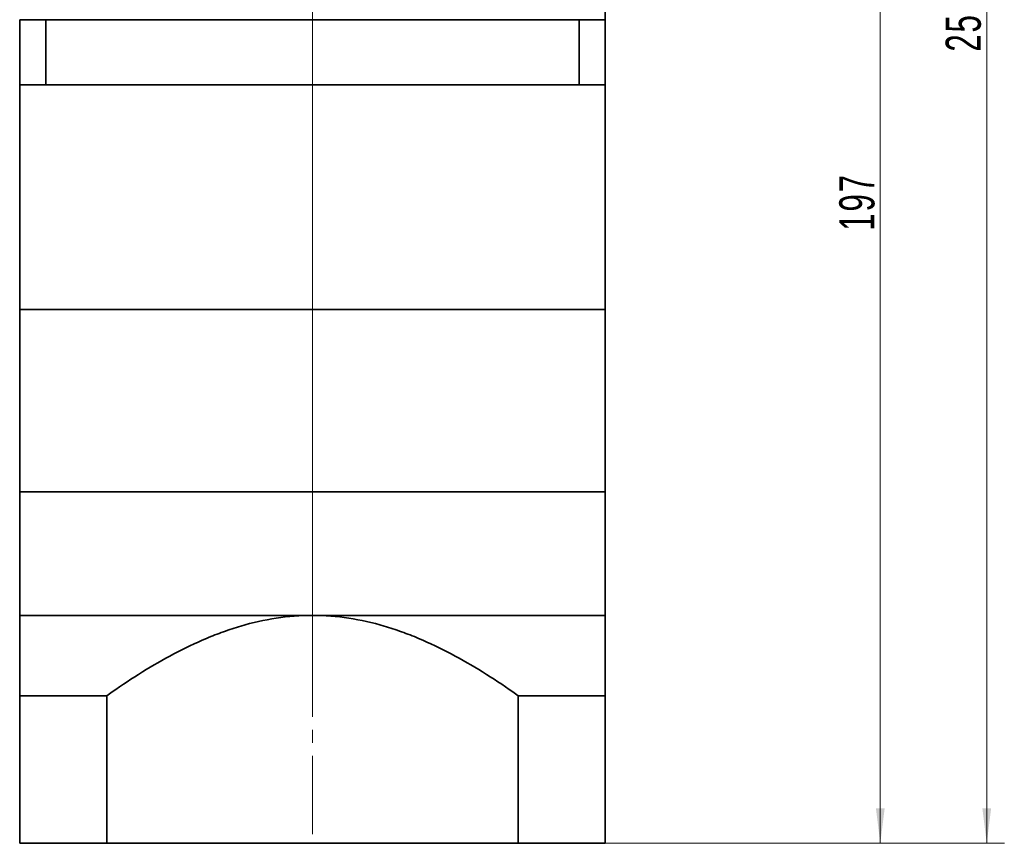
# Model space of a CAD drawing. Header units: millimetres. Extents: x -341 to 420, y -235 to 305.
# Tile 3 of 4: x 74 to 226, y -46 to 81. Entities that reach past the tile are written whole.
import ezdxf

# ---------------------------------------------------------------- set-up
doc = ezdxf.new("R2010")
doc.units = ezdxf.units.MM
doc.linetypes.add('点画线', pattern=[18, 12, -2, 2, -2])
doc.layers.get('0').update_dxf_attribs({"lineweight": 35})
for name, color, linetype, lineweight in [('CDRAFT0', 7, 'Continuous', 35), ('EB0', 7, 'Continuous', 35), ('EB0_1', 7, 'Continuous', 35), ('中心线层', 1, '点画线', 18), ('尺寸线层', 3, 'Continuous', 18), ('粗实线层', 7, 'Continuous', 35), ('粗实线层_1', 7, 'Continuous', 35)]:
    doc.layers.add(name, color=color, linetype=linetype, lineweight=lineweight)
doc.styles.add('标准', font='txt', dxfattribs={"width": 0.667})
doc.dimstyles.new('a4-1-1', dxfattribs={"dimtxt": 3, "dimasz": 3, "dimexe": 1.5, "dimexo": 0, "dimgap": 0.5, "dimtad": 1, "dimdec": 3, "dimdsep": 46, "dimtxsty": '标准', "dimblk": '_CAXARROW', "dimcen": 0, "dimdle": 6, "dimazin": 2, "dimtfac": 0.707107, "dimtdec": 3, "dimtix": 1, "dimtmove": 2, "dimatfit": 3, "dimfxl": 0, "dimfrac": 2, "dimtolj": 1, "dimarcsym": 0})

# ---------------------------------------------------------------- blocks, each defined once
blk = doc.blocks.new('*X42')
at = {"layer": '尺寸线层', "linetype": 'Continuous'}
for points in [[(206.67, 151.47), (205.99, 146.07), (207.34, 146.07)], [(206.67, -45.54), (205.99, -40.14), (207.34, -40.14)]]:
    blk.add_hatch(color=0, dxfattribs=at).paths.add_polyline_path(points, flags=0)
at = {"layer": '尺寸线层', "color": 0, "linetype": 'Continuous'}
for p, q in [((187.41, 151.47), (209.37, 151.47)), ((206.67, -45.54), (206.67, 151.47)), ((164.41, -45.54), (209.37, -45.54))]:
    blk.add_line(p, q, dxfattribs=at)
at = {"layer": '尺寸线层', "color": 0, "insert": (203.1, 52.97), "char_height": 5.4, "width": 14.0412, "attachment_point": 5, "rotation": 90, "line_spacing_factor": 1.15057, "style": '标准'}
blk.add_mtext('\\T1.1;197', dxfattribs=at)
blk = doc.blocks.new('_CAXARROW')
blk.add_hatch(color=0).paths.add_polyline_path([(0, 0), (-1, 0.125), (-1, -0.125)], flags=0)
blk = doc.blocks.new('*X43')
at = {"layer": '尺寸线层', "linetype": 'Continuous'}
for points in [[(223.03, 206.47), (222.35, 201.07), (223.7, 201.07)], [(223.03, -45.54), (222.35, -40.14), (223.7, -40.14)]]:
    blk.add_hatch(color=0, dxfattribs=at).paths.add_polyline_path(points, flags=0)
at = {"layer": '尺寸线层', "color": 0, "linetype": 'Continuous'}
for p, q in [((174.41, 206.47), (225.73, 206.47)), ((223.03, -45.54), (223.03, 206.47)), ((164.41, -45.54), (225.73, -45.54))]:
    blk.add_line(p, q, dxfattribs=at)
at = {"layer": '尺寸线层', "color": 0, "insert": (219.45, 80.47), "char_height": 5.4, "width": 14.2748, "attachment_point": 5, "rotation": 90, "line_spacing_factor": 1.15057, "style": '标准'}
blk.add_mtext('\\T1.1;252', dxfattribs=at)

msp = doc.modelspace()

# ---------------------------------------------------------------- linework, layer by layer
at = {"layer": 'CDRAFT0', "color": 7}
for points in [[(87.7874, -22.8662), (88.0591, -22.6736), (88.3317, -22.482), (91.6657, -20.1593), (94.8086, -18.1802), (99.7235, -15.5845), (101.3957, -14.7823), (103.9697, -13.7013), (104.8387, -13.3615), (106.6019, -12.7287), (107.4962, -12.4359), (111.9787, -11.1215), (115.6433, -10.5346), (119.4074, -10.5346)], [(151.0274, -22.8662), (150.7557, -22.6736), (150.4831, -22.482), (147.1491, -20.1593), (144.0062, -18.1802), (139.0913, -15.5845), (137.4192, -14.7823), (134.8451, -13.7013), (133.9761, -13.3615), (132.2129, -12.7287), (131.3186, -12.4359), (126.8362, -11.1215), (123.1715, -10.5346), (119.4074, -10.5346)]]:
    msp.add_open_spline(points, degree=3, knots=[0, 0, 0, 0, 0.99690397, 0.99690397, 12.15872641, 12.15872641, 17.73963764, 17.73963764, 20.53009325, 20.53009325, 23.32054886, 23.32054886, 34.48237131, 34.48237131, 34.48237131, 34.48237131], dxfattribs=at)
at = {"layer": 'EB0'}
for p, q in [((164.4074, 80.9654), (74.4074, 80.9654)), ((74.4074, 80.9654), (74.4074, 70.9654)), ((78.4074, 80.9654), (78.4074, 70.9654)), ((159.4074, 80.9654), (164.4074, 80.9654)), ((160.4074, 80.9654), (160.4074, 70.9654)), ((164.4074, 80.9654), (164.4074, 70.9654)), ((74.4074, 70.9654), (74.4074, 36.4654)), ((164.4074, 70.9654), (74.4074, 70.9654)), ((164.4074, 70.9654), (164.4074, 36.4654)), ((164.4074, 8.4654), (74.4074, 8.4654))]:
    msp.add_line(p, q, dxfattribs=at)
at = {"layer": 'EB0_1'}
for p, q in [((164.4074, 8.4654), (74.4074, 8.4654)), ((74.4074, 8.4654), (74.4074, -45.535)), ((164.4074, 8.4654), (164.4074, -45.535)), ((87.7874, -22.8662), (87.7874, -45.535)), ((151.0274, -22.8662), (151.0274, -45.535)), ((164.4074, -45.535), (74.4074, -45.535))]:
    msp.add_line(p, q, dxfattribs=at)
at = {"layer": '中心线层'}
for p in [(119.4074, -14.8129), (119.4074, -44.1223)]:
    msp.add_line(p, (119.4074, 219.4654), dxfattribs=at)
at = {"layer": '粗实线层'}
for p, q in [((164.4074, 80.9654), (164.4074, 96.4654)), ((74.4074, 8.4654), (74.4074, 36.4654)), ((74.4074, 36.4654), (164.4074, 36.4654)), ((164.4074, 36.4654), (164.4074, 8.4654)), ((74.4074, -10.5346), (164.4074, -10.5346))]:
    msp.add_line(p, q, dxfattribs=at)
at = {"layer": '粗实线层_1'}
for p, q in [((87.7874, -22.8662), (74.4074, -22.8662)), ((151.0274, -22.8662), (164.4074, -22.8662))]:
    msp.add_line(p, q, dxfattribs=at)

# ---------------------------------------------------------------- dimensions: what is measured, and where the dimension line sits
at = {"layer": '尺寸线层'}
for base, p2, picture, middle in [((223.0253, 206.4654), (174.4074, 206.4654), '*X43', (219.4545, 80.4652)), ((206.6662, 151.4654), (187.4074, 151.4654), '*X42', (203.0954, 52.9652))]:
    dim = msp.add_linear_dim(base=base, p1=(164.4074, -45.535), p2=p2, angle=90, dimstyle='a4-1-1', override={"dimsah": 1, "dimtfill": 1, "dimtzin": 8}, dxfattribs=at)
    dim.commit()
    dim.dimension.update_dxf_attribs({"geometry": picture, "text_midpoint": middle})

doc.saveas('drawing.dxf')
